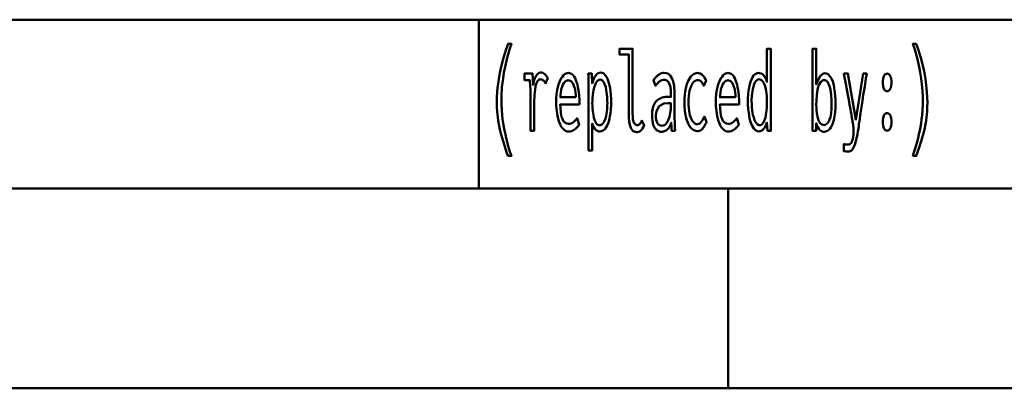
# Model space of a CAD drawing. Header units: millimetres. Extents: x 0 to 428, y 0 to 298.
# Tile 27 of 40: x 346 to 370.67, y 7.5 to 16.73. Entities that reach past the tile are written whole.
import ezdxf

# ---------------------------------------------------------------- set-up
doc = ezdxf.new("R2010")
doc.units = ezdxf.units.MM
doc.layers.add('am_0', color=7, linetype='Continuous', lineweight=50)
doc.layers.add('am_6', color=2, linetype='Continuous', lineweight=35)

# ---------------------------------------------------------------- blocks, each defined once
blk = doc.blocks.new('1_Drawing_frame_0_in_100150C2125Y1N4N_300Op0__1203')
at = {"layer": 'am_0'}
for p, q in [((224.62, 16.73), (407.5, 16.73)), ((357.5, 16.73), (357.5, 12.5)), ((407.5, 12.5), (20, 12.5)), ((363.75, 7.5), (363.75, 12.5)), ((412.5, 7.5), (7.5, 7.5))]:
    blk.add_line(p, q, dxfattribs=at)
at = {"layer": 'am_6', "flags": 8}
blk.add_attdef('ExcludeFromBOM', (425, 296.5), '', height=0.5, dxfattribs=at)
blk = doc.blocks.new('132_text23__1_in_100150C2125Y1N4N_300Op0__1203')
at = {"layer": 'am_0'}
for points in [[(358.231, 13.318), (358.231, 13.318), (358.197, 13.415), (358.15, 13.554), (358.15, 13.554), (358.107, 13.686), (358.082, 13.771), (358.082, 13.771), (358.059, 13.855), (358.028, 13.983), (358.028, 13.983), (358.002, 14.112), (357.987, 14.2), (357.987, 14.2), (357.974, 14.288), (357.961, 14.422), (357.961, 14.422), (357.953, 14.559), (357.952, 14.651), (357.952, 14.651), (357.955, 14.796), (357.971, 15.018), (357.971, 15.018), (358, 15.244), (358.028, 15.398), (358.028, 15.398), (358.06, 15.551), (358.117, 15.775), (358.117, 15.775), (358.184, 15.99), (358.235, 16.129), (358.317, 16.129), (358.317, 16.129), (358.271, 15.987), (358.21, 15.771), (358.21, 15.771), (358.159, 15.553), (358.131, 15.405), (358.131, 15.405), (358.107, 15.258), (358.081, 15.04), (358.081, 15.04), (358.068, 14.825), (358.065, 14.683), (358.065, 14.683), (358.066, 14.599), (358.073, 14.469), (358.073, 14.469), (358.086, 14.332), (358.098, 14.238), (358.098, 14.238), (358.111, 14.143), (358.136, 14), (358.136, 14), (358.165, 13.857), (358.187, 13.762), (358.187, 13.762), (358.21, 13.668), (358.248, 13.533), (358.248, 13.533), (358.288, 13.402), (358.317, 13.318), (358.231, 13.318)], [(368.374, 13.318), (368.374, 13.318), (368.402, 13.402), (368.443, 13.533), (368.443, 13.533), (368.48, 13.668), (368.504, 13.762), (368.504, 13.762), (368.525, 13.857), (368.554, 14), (368.554, 14), (368.579, 14.143), (368.593, 14.238), (368.593, 14.238), (368.605, 14.332), (368.617, 14.469), (368.617, 14.469), (368.624, 14.599), (368.626, 14.683), (368.626, 14.683), (368.623, 14.825), (368.609, 15.04), (368.609, 15.04), (368.584, 15.258), (368.56, 15.405), (368.56, 15.405), (368.531, 15.553), (368.481, 15.771), (368.481, 15.771), (368.42, 15.987), (368.374, 16.129), (368.456, 16.129), (368.456, 16.129), (368.506, 15.99), (368.573, 15.775), (368.573, 15.775), (368.63, 15.551), (368.663, 15.398), (368.663, 15.398), (368.69, 15.244), (368.72, 15.018), (368.72, 15.018), (368.736, 14.796), (368.739, 14.651), (368.739, 14.651), (368.737, 14.559), (368.73, 14.422), (368.73, 14.422), (368.716, 14.288), (368.704, 14.2), (368.704, 14.2), (368.689, 14.112), (368.662, 13.983), (368.662, 13.983), (368.631, 13.855), (368.608, 13.771), (368.608, 13.771), (368.583, 13.686), (368.541, 13.554), (368.541, 13.554), (368.494, 13.415), (368.459, 13.318), (368.374, 13.318)], [(361.457, 13.915), (361.457, 13.915), (361.418, 13.919), (361.368, 13.942), (361.368, 13.942), (361.328, 13.985), (361.307, 14.025), (361.307, 14.025), (361.29, 14.073), (361.271, 14.164), (361.271, 14.164), (361.262, 14.277), (361.26, 14.363), (361.26, 15.856), (361.027, 15.856), (361.027, 16.004), (361.353, 16.004), (361.353, 14.369), (361.353, 14.369), (361.355, 14.31), (361.361, 14.235), (361.361, 14.235), (361.374, 14.178), (361.386, 14.15), (361.386, 14.15), (361.399, 14.127), (361.422, 14.103), (361.422, 14.103), (361.448, 14.09), (361.467, 14.088), (361.467, 14.088), (361.482, 14.089), (361.502, 14.095), (361.502, 14.095), (361.52, 14.106), (361.531, 14.116), (361.531, 14.116), (361.542, 14.129), (361.558, 14.153), (361.558, 14.153), (361.575, 14.182), (361.586, 14.205), (361.647, 14.079), (361.647, 14.079), (361.628, 14.046), (361.601, 14.004), (361.601, 14.004), (361.575, 13.971), (361.558, 13.953), (361.558, 13.953), (361.541, 13.939), (361.512, 13.924), (361.512, 13.924), (361.48, 13.916), (361.457, 13.915)], [(364.516, 13.934), (364.516, 13.934), (364.481, 13.939), (364.432, 13.962), (364.432, 13.962), (364.388, 14.005), (364.362, 14.044), (364.362, 14.044), (364.339, 14.091), (364.309, 14.17), (364.309, 14.17), (364.284, 14.26), (364.271, 14.326), (364.271, 14.326), (364.261, 14.395), (364.249, 14.501), (364.249, 14.501), (364.243, 14.609), (364.242, 14.683), (364.242, 14.683), (364.243, 14.753), (364.249, 14.857), (364.249, 14.857), (364.26, 14.957), (364.271, 15.023), (364.271, 15.023), (364.283, 15.086), (364.307, 15.172), (364.307, 15.172), (364.337, 15.247), (364.36, 15.291), (364.36, 15.291), (364.385, 15.329), (364.427, 15.369), (364.427, 15.369), (364.475, 15.391), (364.51, 15.396), (364.51, 15.396), (364.536, 15.393), (364.573, 15.382), (364.573, 15.382), (364.608, 15.362), (364.631, 15.343), (364.631, 15.343), (364.652, 15.319), (364.681, 15.273), (364.681, 15.273), (364.706, 15.215), (364.72, 15.169), (364.72, 16.004), (364.814, 16.004), (364.814, 14.262), (364.814, 14.262), (364.814, 14.243), (364.814, 14.213), (364.814, 14.213), (364.814, 14.18), (364.815, 14.156), (364.815, 14.156), (364.815, 14.133), (364.815, 14.103), (364.815, 14.103), (364.816, 14.077), (364.816, 14.063), (364.818, 13.95), (364.735, 13.95), (364.72, 14.153), (364.72, 14.153), (364.703, 14.109), (364.675, 14.052), (364.675, 14.052), (364.647, 14.008), (364.627, 13.985), (364.627, 13.985), (364.607, 13.967), (364.575, 13.947), (364.575, 13.947), (364.541, 13.936), (364.516, 13.934)], [(366.151, 13.924), (366.151, 13.924), (366.125, 13.926), (366.089, 13.937), (366.089, 13.937), (366.057, 13.956), (366.038, 13.975), (366.038, 13.975), (366.02, 13.997), (365.995, 14.04), (365.995, 14.04), (365.971, 14.093), (365.956, 14.135), (365.953, 13.95), (365.859, 13.95), (365.859, 13.95), (365.86, 14.01), (365.862, 14.101), (365.862, 14.101), (365.863, 14.194), (365.863, 14.257), (365.863, 16.004), (365.956, 16.004), (365.956, 15.11), (365.956, 15.11), (365.99, 15.21), (366.049, 15.318), (366.049, 15.318), (366.119, 15.377), (366.171, 15.388), (366.171, 15.388), (366.204, 15.384), (366.249, 15.364), (366.249, 15.364), (366.29, 15.328), (366.315, 15.294), (366.315, 15.294), (366.337, 15.254), (366.367, 15.18), (366.367, 15.18), (366.391, 15.093), (366.404, 15.026), (366.404, 15.026), (366.415, 14.954), (366.427, 14.836), (366.427, 14.836), (366.433, 14.706), (366.434, 14.613), (366.434, 14.613), (366.433, 14.531), (366.426, 14.417), (366.426, 14.417), (366.413, 14.313), (366.401, 14.248), (366.401, 14.248), (366.387, 14.189), (366.361, 14.111), (366.361, 14.111), (366.329, 14.045), (366.305, 14.008), (366.305, 14.008), (366.278, 13.978), (366.235, 13.945), (366.235, 13.945), (366.186, 13.927), (366.151, 13.924)], [(358.793, 13.95), (358.793, 13.95), (358.794, 14.009), (358.794, 14.13), (358.794, 14.13), (358.795, 14.291), (358.796, 14.421), (358.797, 14.683), (358.797, 14.683), (358.797, 14.752), (358.797, 14.843), (358.797, 14.843), (358.796, 14.921), (358.794, 14.965), (358.794, 14.965), (358.793, 15.003), (358.791, 15.054), (358.791, 15.054), (358.789, 15.094), (358.787, 15.116), (358.787, 15.116), (358.785, 15.136), (358.781, 15.166), (358.781, 15.166), (358.776, 15.198), (358.773, 15.219), (358.645, 15.219), (358.645, 15.38), (358.847, 15.38), (358.862, 15.097), (358.862, 15.097), (358.868, 15.135), (358.878, 15.189), (358.878, 15.189), (358.893, 15.237), (358.904, 15.266), (358.904, 15.266), (358.917, 15.293), (358.937, 15.327), (358.937, 15.327), (358.959, 15.355), (358.975, 15.371), (358.975, 15.371), (358.99, 15.384), (359.014, 15.397), (359.014, 15.397), (359.038, 15.405), (359.053, 15.406), (359.053, 15.406), (359.073, 15.404), (359.102, 15.396), (359.102, 15.396), (359.131, 15.38), (359.151, 15.366), (359.151, 15.366), (359.169, 15.349), (359.194, 15.32), (359.194, 15.32), (359.215, 15.287), (359.228, 15.263), (359.173, 15.136), (359.173, 15.136), (359.166, 15.15), (359.152, 15.171), (359.152, 15.171), (359.135, 15.191), (359.121, 15.204), (359.121, 15.204), (359.107, 15.216), (359.083, 15.229), (359.083, 15.229), (359.058, 15.236), (359.041, 15.237), (359.041, 15.237), (359.009, 15.23), (358.969, 15.193), (358.969, 15.193), (358.938, 15.124), (358.922, 15.06), (358.922, 15.06), (358.91, 14.983), (358.897, 14.843), (358.897, 14.843), (358.89, 14.674), (358.888, 14.545), (358.888, 13.95), (358.793, 13.95)], [(359.742, 13.929), (359.742, 13.929), (359.714, 13.932), (359.672, 13.948), (359.672, 13.948), (359.63, 13.978), (359.602, 14.005), (359.602, 14.005), (359.575, 14.039), (359.538, 14.104), (359.538, 14.104), (359.505, 14.186), (359.486, 14.249), (359.486, 14.249), (359.469, 14.32), (359.451, 14.439), (359.451, 14.439), (359.441, 14.576), (359.439, 14.675), (359.439, 14.675), (359.441, 14.754), (359.45, 14.867), (359.45, 14.867), (359.466, 14.974), (359.481, 15.041), (359.481, 15.041), (359.499, 15.105), (359.53, 15.19), (359.53, 15.19), (359.566, 15.262), (359.593, 15.303), (359.593, 15.303), (359.621, 15.337), (359.665, 15.374), (359.665, 15.374), (359.712, 15.394), (359.744, 15.398), (359.744, 15.398), (359.775, 15.395), (359.82, 15.375), (359.82, 15.375), (359.861, 15.34), (359.887, 15.307), (359.887, 15.307), (359.911, 15.267), (359.943, 15.194), (359.943, 15.194), (359.97, 15.106), (359.985, 15.038), (359.985, 15.038), (359.998, 14.964), (360.012, 14.842), (360.012, 14.842), (360.019, 14.707), (360.021, 14.61), (359.542, 14.61), (359.542, 14.61), (359.544, 14.519), (359.554, 14.4), (359.554, 14.4), (359.574, 14.301), (359.593, 14.246), (359.593, 14.246), (359.616, 14.201), (359.657, 14.153), (359.657, 14.153), (359.706, 14.127), (359.744, 14.122), (359.744, 14.122), (359.773, 14.123), (359.813, 14.132), (359.813, 14.132), (359.849, 14.148), (359.87, 14.163), (359.87, 14.163), (359.89, 14.18), (359.918, 14.209), (359.918, 14.209), (359.944, 14.24), (359.961, 14.262), (360.014, 14.106), (360.014, 14.106), (359.994, 14.076), (359.962, 14.036), (359.962, 14.036), (359.925, 14), (359.899, 13.979), (359.899, 13.979), (359.872, 13.961), (359.826, 13.942), (359.826, 13.942), (359.777, 13.931), (359.742, 13.929)], [(360.248, 15.06), (360.248, 15.06), (360.248, 15.129), (360.247, 15.228), (360.247, 15.228), (360.245, 15.321), (360.244, 15.38), (360.334, 15.38), (360.338, 15.133), (360.338, 15.133), (360.353, 15.183), (360.379, 15.249), (360.379, 15.249), (360.408, 15.304), (360.429, 15.335), (360.429, 15.335), (360.451, 15.361), (360.487, 15.388), (360.487, 15.388), (360.526, 15.403), (360.553, 15.406), (360.553, 15.406), (360.588, 15.402), (360.635, 15.379), (360.635, 15.379), (360.677, 15.336), (360.702, 15.297), (360.702, 15.297), (360.724, 15.251), (360.753, 15.173), (360.753, 15.173), (360.776, 15.084), (360.788, 15.019), (360.788, 15.019), (360.798, 14.95), (360.809, 14.846), (360.809, 14.846), (360.815, 14.74), (360.816, 14.668), (360.816, 14.668), (360.815, 14.593), (360.808, 14.484), (360.808, 14.484), (360.797, 14.379), (360.786, 14.311), (360.786, 14.311), (360.772, 14.247), (360.747, 14.159), (360.747, 14.159), (360.716, 14.083), (360.691, 14.038), (360.691, 14.038), (360.664, 14), (360.619, 13.958), (360.619, 13.958), (360.567, 13.936), (360.53, 13.932), (360.53, 13.932), (360.506, 13.934), (360.473, 13.944), (360.473, 13.944), (360.443, 13.962), (360.424, 13.979), (360.424, 13.979), (360.407, 14), (360.381, 14.041), (360.381, 14.041), (360.357, 14.091), (360.341, 14.129), (360.341, 13.456), (360.248, 13.456), (360.248, 15.06)], [(362.073, 13.924), (362.073, 13.924), (362.047, 13.926), (362.009, 13.935), (362.009, 13.935), (361.975, 13.952), (361.953, 13.968), (361.953, 13.968), (361.933, 13.987), (361.906, 14.023), (361.906, 14.023), (361.883, 14.067), (361.87, 14.101), (361.87, 14.101), (361.859, 14.139), (361.848, 14.203), (361.848, 14.203), (361.841, 14.274), (361.84, 14.326), (361.84, 14.326), (361.845, 14.429), (361.87, 14.559), (361.87, 14.559), (361.917, 14.656), (361.961, 14.703), (361.961, 14.703), (362.01, 14.739), (362.091, 14.778), (362.091, 14.778), (362.178, 14.797), (362.239, 14.799), (362.313, 14.796), (362.313, 14.855), (362.313, 14.855), (362.313, 14.888), (362.311, 14.938), (362.311, 14.938), (362.307, 14.985), (362.304, 15.017), (362.304, 15.017), (362.299, 15.047), (362.288, 15.091), (362.288, 15.091), (362.271, 15.133), (362.257, 15.16), (362.257, 15.16), (362.24, 15.184), (362.209, 15.21), (362.209, 15.21), (362.171, 15.224), (362.141, 15.227), (362.141, 15.227), (362.117, 15.225), (362.083, 15.217), (362.083, 15.217), (362.052, 15.202), (362.033, 15.189), (362.033, 15.189), (362.014, 15.172), (361.983, 15.142), (361.983, 15.142), (361.951, 15.106), (361.928, 15.078), (361.88, 15.219), (361.88, 15.219), (361.896, 15.239), (361.919, 15.266), (361.919, 15.266), (361.939, 15.29), (361.952, 15.305), (361.952, 15.305), (361.966, 15.318), (361.989, 15.337), (361.989, 15.337), (362.015, 15.356), (362.035, 15.368), (362.035, 15.368), (362.056, 15.379), (362.088, 15.391), (362.088, 15.391), (362.123, 15.397), (362.148, 15.398), (362.148, 15.398), (362.192, 15.394), (362.249, 15.372), (362.249, 15.372), (362.296, 15.331), (362.321, 15.294), (362.321, 15.294), (362.343, 15.251), (362.368, 15.186), (362.368, 15.186), (362.385, 15.118), (362.393, 15.072), (362.393, 15.072), (362.398, 15.025), (362.403, 14.957), (362.403, 14.957), (362.406, 14.891), (362.406, 14.847), (362.406, 14.35), (362.406, 14.35), (362.407, 14.276), (362.409, 14.159), (362.409, 14.159), (362.414, 14.036), (362.418, 13.95), (362.329, 13.95), (362.329, 13.95), (362.328, 13.963), (362.328, 13.987), (362.328, 13.987), (362.327, 14.017), (362.326, 14.04), (362.322, 14.148), (362.322, 14.148), (362.307, 14.103), (362.279, 14.046), (362.279, 14.046), (362.245, 14), (362.218, 13.977), (362.218, 13.977), (362.19, 13.958), (362.147, 13.937), (362.147, 13.937), (362.103, 13.926), (362.073, 13.924)], [(362.971, 13.94), (362.971, 13.94), (362.935, 13.943), (362.885, 13.961), (362.885, 13.961), (362.838, 13.995), (362.808, 14.025), (362.808, 14.025), (362.781, 14.063), (362.744, 14.13), (362.744, 14.13), (362.713, 14.211), (362.695, 14.273), (362.695, 14.273), (362.681, 14.34), (362.665, 14.449), (362.665, 14.449), (362.656, 14.569), (362.654, 14.655), (362.654, 14.655), (362.656, 14.743), (362.665, 14.866), (362.665, 14.866), (362.682, 14.979), (362.698, 15.049), (362.698, 15.049), (362.716, 15.113), (362.749, 15.198), (362.749, 15.198), (362.787, 15.268), (362.815, 15.307), (362.815, 15.307), (362.845, 15.339), (362.893, 15.373), (362.893, 15.373), (362.944, 15.392), (362.979, 15.396), (362.979, 15.396), (363.007, 15.393), (363.047, 15.382), (363.047, 15.382), (363.084, 15.361), (363.107, 15.342), (363.107, 15.342), (363.128, 15.32), (363.157, 15.282), (363.157, 15.282), (363.181, 15.24), (363.195, 15.208), (363.137, 15.076), (363.137, 15.076), (363.125, 15.1), (363.107, 15.133), (363.107, 15.133), (363.087, 15.162), (363.074, 15.179), (363.074, 15.179), (363.059, 15.193), (363.034, 15.209), (363.034, 15.209), (363.006, 15.217), (362.985, 15.219), (362.985, 15.219), (362.959, 15.216), (362.921, 15.201), (362.921, 15.201), (362.886, 15.173), (362.864, 15.148), (362.864, 15.148), (362.844, 15.117), (362.817, 15.063), (362.817, 15.063), (362.794, 15), (362.781, 14.952), (362.781, 14.952), (362.77, 14.9), (362.759, 14.818), (362.759, 14.818), (362.752, 14.729), (362.751, 14.666), (362.751, 14.666), (362.752, 14.607), (362.758, 14.521), (362.758, 14.521), (362.769, 14.44), (362.779, 14.388), (362.779, 14.388), (362.79, 14.34), (362.812, 14.275), (362.812, 14.275), (362.837, 14.22), (362.856, 14.188), (362.856, 14.188), (362.877, 14.161), (362.91, 14.132), (362.91, 14.132), (362.946, 14.117), (362.971, 14.114), (362.971, 14.114), (362.987, 14.115), (363.01, 14.12), (363.01, 14.12), (363.031, 14.13), (363.044, 14.14), (363.044, 14.14), (363.057, 14.151), (363.074, 14.169), (363.074, 14.169), (363.09, 14.19), (363.1, 14.205), (363.1, 14.205), (363.11, 14.222), (363.125, 14.25), (363.125, 14.25), (363.14, 14.281), (363.151, 14.304), (363.206, 14.168), (363.193, 14.144), (363.193, 14.144), (363.181, 14.119), (363.163, 14.086), (363.163, 14.086), (363.146, 14.056), (363.135, 14.039), (363.135, 14.039), (363.124, 14.023), (363.105, 14.001), (363.105, 14.001), (363.084, 13.981), (363.068, 13.969), (363.068, 13.969), (363.051, 13.958), (363.023, 13.947), (363.023, 13.947), (362.993, 13.941), (362.971, 13.94)], [(363.742, 13.929), (363.742, 13.929), (363.714, 13.932), (363.672, 13.948), (363.672, 13.948), (363.63, 13.978), (363.602, 14.005), (363.602, 14.005), (363.575, 14.039), (363.538, 14.104), (363.538, 14.104), (363.505, 14.186), (363.486, 14.249), (363.486, 14.249), (363.469, 14.32), (363.451, 14.439), (363.451, 14.439), (363.441, 14.576), (363.439, 14.675), (363.439, 14.675), (363.441, 14.754), (363.45, 14.867), (363.45, 14.867), (363.466, 14.974), (363.481, 15.041), (363.481, 15.041), (363.499, 15.105), (363.53, 15.19), (363.53, 15.19), (363.566, 15.262), (363.593, 15.303), (363.593, 15.303), (363.621, 15.337), (363.665, 15.374), (363.665, 15.374), (363.712, 15.394), (363.744, 15.398), (363.744, 15.398), (363.775, 15.395), (363.82, 15.375), (363.82, 15.375), (363.861, 15.34), (363.887, 15.307), (363.887, 15.307), (363.911, 15.267), (363.943, 15.194), (363.943, 15.194), (363.97, 15.106), (363.985, 15.038), (363.985, 15.038), (363.998, 14.964), (364.012, 14.842), (364.012, 14.842), (364.019, 14.707), (364.021, 14.61), (363.542, 14.61), (363.542, 14.61), (363.544, 14.519), (363.554, 14.4), (363.554, 14.4), (363.574, 14.301), (363.593, 14.246), (363.593, 14.246), (363.616, 14.201), (363.657, 14.153), (363.657, 14.153), (363.706, 14.127), (363.744, 14.122), (363.744, 14.122), (363.773, 14.123), (363.813, 14.132), (363.813, 14.132), (363.849, 14.148), (363.87, 14.163), (363.87, 14.163), (363.89, 14.18), (363.918, 14.209), (363.918, 14.209), (363.944, 14.24), (363.961, 14.262), (364.014, 14.106), (364.014, 14.106), (363.994, 14.076), (363.962, 14.036), (363.962, 14.036), (363.925, 14), (363.899, 13.979), (363.899, 13.979), (363.872, 13.961), (363.826, 13.942), (363.826, 13.942), (363.777, 13.931), (363.742, 13.929)], [(366.642, 13.612), (366.642, 13.612), (366.662, 13.61), (366.698, 13.608), (366.698, 13.608), (366.739, 13.607), (366.771, 13.607), (366.771, 13.607), (366.786, 13.609), (366.807, 13.62), (366.807, 13.62), (366.826, 13.64), (366.837, 13.659), (366.837, 13.659), (366.848, 13.681), (366.861, 13.716), (366.861, 13.716), (366.872, 13.755), (366.877, 13.782), (366.877, 13.782), (366.882, 13.81), (366.887, 13.848), (366.887, 13.848), (366.89, 13.882), (366.89, 13.903), (366.89, 13.903), (366.89, 13.927), (366.889, 13.965), (366.889, 13.965), (366.886, 14.005), (366.884, 14.033), (366.884, 14.033), (366.881, 14.062), (366.875, 14.103), (366.875, 14.103), (366.869, 14.144), (366.864, 14.171), (366.864, 14.171), (366.86, 14.203), (366.849, 14.268), (366.849, 14.268), (366.834, 14.353), (366.822, 14.421), (366.822, 14.421), (366.809, 14.493), (366.789, 14.606), (366.789, 14.606), (366.768, 14.723), (366.753, 14.803), (366.753, 14.803), (366.728, 14.941), (366.694, 15.127), (366.694, 15.127), (366.665, 15.287), (366.649, 15.38), (366.746, 15.38), (366.947, 14.226), (367.132, 15.38), (367.218, 15.38), (367.218, 15.38), (367.199, 15.256), (367.168, 15.058), (367.168, 15.058), (367.133, 14.848), (367.109, 14.701), (367.109, 14.701), (367.101, 14.65), (367.084, 14.539), (367.084, 14.539), (367.063, 14.388), (367.046, 14.265), (367.046, 14.265), (367.042, 14.241), (367.035, 14.19), (367.035, 14.19), (367.025, 14.119), (367.017, 14.06), (367.017, 14.06), (367.009, 14.002), (366.998, 13.93), (366.998, 13.93), (366.99, 13.878), (366.985, 13.854), (366.985, 13.854), (366.971, 13.785), (366.949, 13.694), (366.949, 13.694), (366.927, 13.619), (366.911, 13.578), (366.911, 13.578), (366.895, 13.543), (366.872, 13.5), (366.872, 13.5), (366.85, 13.47), (366.836, 13.457), (366.836, 13.457), (366.823, 13.447), (366.802, 13.437), (366.802, 13.437), (366.782, 13.431), (366.768, 13.43), (366.768, 13.43), (366.761, 13.43), (366.75, 13.43), (366.75, 13.43), (366.738, 13.431), (366.73, 13.431), (366.73, 13.431), (366.722, 13.432), (366.711, 13.433), (366.711, 13.433), (366.699, 13.433), (366.692, 13.434), (366.642, 13.438), (366.642, 13.612)], [(367.729, 14.938), (367.729, 14.938), (367.71, 14.94), (367.684, 14.953), (367.684, 14.953), (367.662, 14.977), (367.649, 14.998), (367.649, 14.998), (367.639, 15.024), (367.627, 15.069), (367.627, 15.069), (367.621, 15.121), (367.62, 15.159), (367.62, 15.159), (367.621, 15.197), (367.627, 15.249), (367.627, 15.249), (367.639, 15.294), (367.649, 15.32), (367.649, 15.32), (367.662, 15.341), (367.684, 15.365), (367.684, 15.365), (367.71, 15.378), (367.729, 15.38), (367.729, 15.38), (367.748, 15.378), (367.774, 15.365), (367.774, 15.365), (367.796, 15.341), (367.809, 15.32), (367.809, 15.32), (367.82, 15.294), (367.832, 15.249), (367.832, 15.249), (367.838, 15.197), (367.839, 15.159), (367.839, 15.159), (367.838, 15.121), (367.832, 15.07), (367.832, 15.07), (367.82, 15.025), (367.809, 14.999), (367.809, 14.999), (367.796, 14.977), (367.774, 14.953), (367.774, 14.953), (367.748, 14.94), (367.729, 14.938)], [(359.93, 14.79), (359.93, 14.79), (359.928, 14.839), (359.922, 14.908), (359.922, 14.908), (359.912, 14.972), (359.903, 15.012), (359.903, 15.012), (359.893, 15.049), (359.874, 15.097), (359.874, 15.097), (359.853, 15.138), (359.837, 15.161), (359.837, 15.161), (359.82, 15.18), (359.792, 15.2), (359.792, 15.2), (359.763, 15.211), (359.742, 15.214), (359.742, 15.214), (359.721, 15.211), (359.691, 15.2), (359.691, 15.2), (359.663, 15.18), (359.645, 15.161), (359.645, 15.161), (359.628, 15.138), (359.606, 15.097), (359.606, 15.097), (359.586, 15.049), (359.575, 15.012), (359.575, 15.012), (359.565, 14.972), (359.554, 14.908), (359.554, 14.908), (359.546, 14.839), (359.543, 14.79), (359.93, 14.79)], [(360.529, 14.088), (360.529, 14.088), (360.553, 14.091), (360.586, 14.107), (360.586, 14.107), (360.616, 14.137), (360.634, 14.165), (360.634, 14.165), (360.651, 14.198), (360.672, 14.255), (360.672, 14.255), (360.69, 14.321), (360.699, 14.369), (360.699, 14.369), (360.707, 14.421), (360.716, 14.501), (360.716, 14.501), (360.72, 14.586), (360.721, 14.644), (360.721, 14.644), (360.72, 14.698), (360.717, 14.779), (360.717, 14.779), (360.71, 14.86), (360.703, 14.914), (360.703, 14.914), (360.695, 14.966), (360.68, 15.038), (360.68, 15.038), (360.66, 15.102), (360.645, 15.14), (360.645, 15.14), (360.628, 15.173), (360.598, 15.209), (360.598, 15.209), (360.565, 15.228), (360.54, 15.232), (360.54, 15.232), (360.515, 15.228), (360.481, 15.208), (360.481, 15.208), (360.45, 15.172), (360.432, 15.138), (360.432, 15.138), (360.415, 15.099), (360.393, 15.033), (360.393, 15.033), (360.375, 14.96), (360.366, 14.906), (360.366, 14.906), (360.358, 14.851), (360.349, 14.769), (360.349, 14.769), (360.345, 14.687), (360.344, 14.633), (360.344, 14.633), (360.345, 14.584), (360.349, 14.51), (360.349, 14.51), (360.356, 14.436), (360.362, 14.386), (360.362, 14.386), (360.37, 14.338), (360.386, 14.27), (360.386, 14.27), (360.406, 14.21), (360.421, 14.174), (360.421, 14.174), (360.439, 14.143), (360.469, 14.109), (360.469, 14.109), (360.504, 14.091), (360.529, 14.088)], [(363.93, 14.79), (363.93, 14.79), (363.928, 14.839), (363.922, 14.908), (363.922, 14.908), (363.912, 14.972), (363.903, 15.012), (363.903, 15.012), (363.893, 15.049), (363.874, 15.097), (363.874, 15.097), (363.853, 15.138), (363.837, 15.161), (363.837, 15.161), (363.82, 15.18), (363.792, 15.2), (363.792, 15.2), (363.763, 15.211), (363.742, 15.214), (363.742, 15.214), (363.721, 15.211), (363.691, 15.2), (363.691, 15.2), (363.663, 15.18), (363.645, 15.161), (363.645, 15.161), (363.628, 15.138), (363.606, 15.097), (363.606, 15.097), (363.586, 15.049), (363.575, 15.012), (363.575, 15.012), (363.565, 14.972), (363.554, 14.908), (363.554, 14.908), (363.546, 14.839), (363.543, 14.79), (363.93, 14.79)], [(364.537, 14.088), (364.537, 14.088), (364.563, 14.091), (364.598, 14.11), (364.598, 14.11), (364.628, 14.145), (364.645, 14.178), (364.645, 14.178), (364.661, 14.215), (364.68, 14.278), (364.68, 14.278), (364.695, 14.348), (364.703, 14.399), (364.703, 14.399), (364.709, 14.452), (364.715, 14.534), (364.715, 14.534), (364.718, 14.617), (364.719, 14.673), (364.719, 14.673), (364.718, 14.729), (364.714, 14.812), (364.714, 14.812), (364.707, 14.892), (364.7, 14.944), (364.7, 14.944), (364.691, 14.994), (364.674, 15.062), (364.674, 15.062), (364.652, 15.121), (364.636, 15.156), (364.636, 15.156), (364.617, 15.186), (364.585, 15.219), (364.585, 15.219), (364.548, 15.236), (364.522, 15.24), (364.522, 15.24), (364.498, 15.236), (364.465, 15.218), (364.465, 15.218), (364.435, 15.185), (364.418, 15.154), (364.418, 15.154), (364.402, 15.119), (364.381, 15.058), (364.381, 15.058), (364.365, 14.99), (364.356, 14.94), (364.356, 14.94), (364.349, 14.888), (364.341, 14.81), (364.341, 14.81), (364.336, 14.731), (364.336, 14.678), (364.336, 14.678), (364.337, 14.622), (364.341, 14.54), (364.341, 14.54), (364.35, 14.457), (364.358, 14.402), (364.358, 14.402), (364.368, 14.35), (364.387, 14.278), (364.387, 14.278), (364.409, 14.214), (364.427, 14.177), (364.427, 14.177), (364.446, 14.145), (364.477, 14.11), (364.477, 14.11), (364.512, 14.091), (364.537, 14.088)], [(366.141, 14.093), (366.141, 14.093), (366.179, 14.099), (366.228, 14.128), (366.228, 14.128), (366.268, 14.182), (366.29, 14.233), (366.29, 14.233), (366.307, 14.292), (366.326, 14.393), (366.326, 14.393), (366.336, 14.509), (366.338, 14.595), (366.338, 14.595), (366.336, 14.703), (366.327, 14.848), (366.327, 14.848), (366.309, 14.975), (366.293, 15.048), (366.293, 15.048), (366.273, 15.11), (366.236, 15.177), (366.236, 15.177), (366.19, 15.213), (366.154, 15.22), (366.154, 15.22), (366.116, 15.213), (366.067, 15.177), (366.067, 15.177), (366.027, 15.109), (366.005, 15.047), (366.005, 15.047), (365.988, 14.974), (365.969, 14.846), (365.969, 14.846), (365.958, 14.699), (365.956, 14.59), (365.956, 14.59), (365.957, 14.537), (365.961, 14.462), (365.961, 14.462), (365.969, 14.39), (365.976, 14.345), (365.976, 14.345), (365.984, 14.301), (366, 14.243), (366, 14.243), (366.02, 14.192), (366.036, 14.163), (366.036, 14.163), (366.053, 14.138), (366.083, 14.11), (366.083, 14.11), (366.116, 14.096), (366.141, 14.093)], [(362.088, 14.075), (362.088, 14.075), (362.116, 14.078), (362.156, 14.093), (362.156, 14.093), (362.191, 14.122), (362.212, 14.148), (362.212, 14.148), (362.231, 14.18), (362.256, 14.235), (362.256, 14.235), (362.277, 14.3), (362.288, 14.348), (362.288, 14.348), (362.297, 14.401), (362.307, 14.484), (362.307, 14.484), (362.312, 14.573), (362.313, 14.636), (362.313, 14.636), (362.297, 14.638), (362.276, 14.64), (362.276, 14.64), (362.26, 14.641), (362.252, 14.642), (362.252, 14.642), (362.138, 14.629), (362.015, 14.563), (362.015, 14.563), (361.949, 14.44), (361.936, 14.327), (361.936, 14.327), (361.938, 14.282), (361.946, 14.222), (361.946, 14.222), (361.962, 14.171), (361.977, 14.142), (361.977, 14.142), (361.994, 14.118), (362.025, 14.092), (362.025, 14.092), (362.061, 14.077), (362.088, 14.075)], [(367.729, 13.95), (367.729, 13.95), (367.71, 13.952), (367.684, 13.965), (367.684, 13.965), (367.662, 13.989), (367.649, 14.01), (367.649, 14.01), (367.639, 14.036), (367.627, 14.081), (367.627, 14.081), (367.621, 14.133), (367.62, 14.171), (367.62, 14.171), (367.621, 14.209), (367.627, 14.261), (367.627, 14.261), (367.639, 14.306), (367.649, 14.332), (367.649, 14.332), (367.662, 14.353), (367.684, 14.377), (367.684, 14.377), (367.71, 14.39), (367.729, 14.392), (367.729, 14.392), (367.748, 14.39), (367.774, 14.377), (367.774, 14.377), (367.796, 14.353), (367.809, 14.332), (367.809, 14.332), (367.82, 14.306), (367.832, 14.261), (367.832, 14.261), (367.838, 14.209), (367.839, 14.171), (367.839, 14.171), (367.838, 14.133), (367.832, 14.082), (367.832, 14.082), (367.82, 14.037), (367.809, 14.011), (367.809, 14.011), (367.796, 13.989), (367.774, 13.965), (367.774, 13.965), (367.748, 13.952), (367.729, 13.95)]]:
    blk.add_lwpolyline(points, dxfattribs=at)
at = {"layer": 'am_6', "flags": 8}
blk.add_attdef('ExcludeFromBOM', (373.739, 15.629), '', height=0.5, dxfattribs=at)

msp = doc.modelspace()

# ---------------------------------------------------------------- block references
for name in ['1_Drawing_frame_0_in_100150C2125Y1N4N_300Op0__1203', '132_text23__1_in_100150C2125Y1N4N_300Op0__1203']:
    msp.add_blockref(name, (0, 0))

doc.saveas('drawing.dxf')
